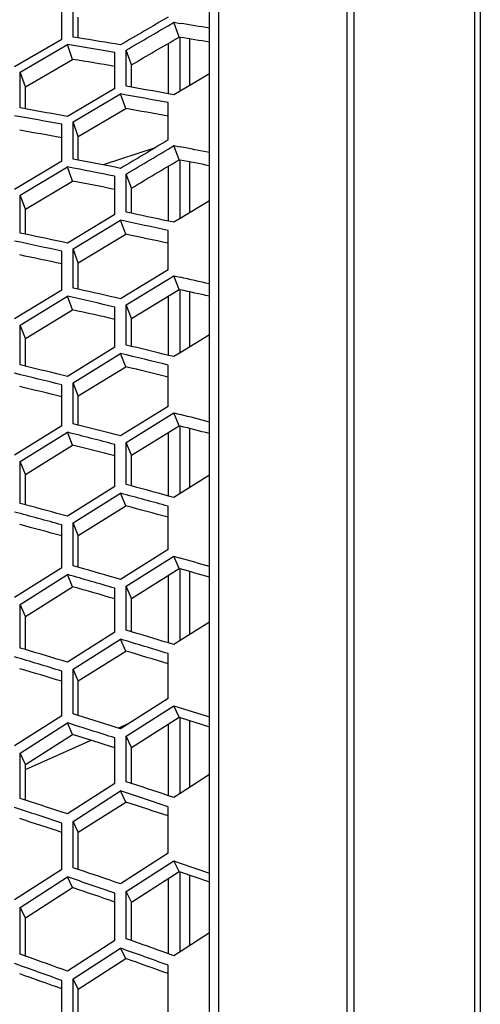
# Model space of a CAD drawing. Header units: millimetres. Extents: x 0 to 420, y -341 to 792.
# Tile 151 of 256: x 65 to 69, y 243 to 251. Entities that reach past the tile are written whole.
import ezdxf

# ---------------------------------------------------------------- set-up
doc = ezdxf.new("R2010")
doc.units = ezdxf.units.MM
doc.header["$LTSCALE"] = 23.1
doc.layers.get('0').update_dxf_attribs({"linetype": 'CONTINUOUS'})
doc.layers.add('06___PRT_ALL_SURFS', color=7, linetype='CONTINUOUS')
doc.layers.add('DIM_PILOTEES', color=7, linetype='CONTINUOUS')
doc.styles.get("Standard").update_dxf_attribs({"font": 'txt', "width": 0.7})
doc.dimstyles.new('DIMSTYLE_3', dxfattribs={"dimtxt": 2.5, "dimasz": 3.5, "dimexe": 2, "dimexo": 0, "dimtad": 1, "dimdec": 0, "dimlfac": 5.882353, "dimdsep": 46, "dimtxsty": 'Standard', "dimblk": '_FILLED', "dimblk1": '_FILLED', "dimblk2": '_FILLED', "dimcen": 0.09, "dimazin": 2, "dimtp": 0.8, "dimtm": 0.8, "dimtfac": 1, "dimtdec": 0, "dimtofl": 0, "dimtmove": 0, "dimatfit": 3, "dimldrblk": '_FILLED', "dimfxl": 0, "dimtolj": 1, "dimarcsym": 0})

# ---------------------------------------------------------------- blocks, each defined once
blk = doc.blocks.new('_FILLED')
at = {"color": 0, "linetype": 'ByBlock'}
blk.add_solid([(0, 0), (-1, 0.1429), (-1, -0.1429)], dxfattribs=at)
blk = doc.blocks.new('*D3')
at = {"layer": 'DIM_PILOTEES', "color": 2, "linetype": 'Continuous'}
for p, q in [((74.1289, 261.6325), (38.8739, 261.6325)), ((40.8739, 261.6325), (40.8739, 207.2291)), ((40.8739, 152.8258), (40.8739, 207.2291)), ((55.2706, 152.8258), (38.8739, 152.8258))]:
    blk.add_line(p, q, dxfattribs=at)
at = {"layer": 'DIM_PILOTEES', "color": 2, "linetype": 'Continuous', "xscale": 3.5, "yscale": 3.5, "zscale": 3.5}
for p, rotation in [((40.8739, 261.6325), 90), ((40.8739, 152.8258), 270)]:
    blk.add_blockref('_FILLED', p, dxfattribs=dict(at, rotation=rotation))
at = {"layer": 'DIM_PILOTEES', "color": 2, "linetype": 'Continuous', "insert": (37.7489, 207.2291), "char_height": 2.5, "width": 8.839286, "attachment_point": 2, "rotation": 90, "line_spacing_factor": 0.9}
blk.add_mtext('{\\ftxt;\\W0.0001;\\H0.0001;\\~}{\\ftxt;\\W2.3571428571;\\H2.5; }{\\ftxt;\\W0.0001;\\H0.0001;\\~}', dxfattribs=at)

msp = doc.modelspace()

# ---------------------------------------------------------------- linework, layer by layer
at = {"color": 7, "linetype": 'Continuous'}
for p, q in [((68.9842, 259.6385), (68.9842, 240.3789)), ((69.0345, 259.6732), (69.0345, 240.3697)), ((67.8854, 240.4678), (67.8854, 259.1547)), ((67.9446, 259.1694), (67.9446, 240.4678)), ((66.699, 240.3837), (66.699, 258.9722)), ((66.7745, 258.7342), (66.7745, 240.3895)), ((65.5219, 250.9173), (65.5219, 251.2182)), ((65.4239, 250.8968), (65.4239, 251.1974)), ((66.4354, 250.9161), (66.3914, 251.044)), ((66.3914, 251.044), (66.4449, 251.0352)), ((66.3914, 251.044), (66.4449, 251.0352)), ((65.4239, 250.8968), (65.0163, 250.6596)), ((65.5659, 250.9101), (65.5219, 250.9173)), ((66.4449, 250.4506), (66.4449, 250.9145)), ((66.5287, 250.5), (66.5287, 250.9009)), ((65.0651, 250.6147), (65.4728, 250.8523)), ((65.5168, 250.7244), (65.4728, 250.8523)), ((65.8819, 250.473), (65.8819, 250.7841)), ((65.9803, 250.4931), (65.9803, 250.8045)), ((66.0243, 250.6774), (65.9803, 250.8045)), ((66.3429, 250.4279), (66.3429, 250.8625)), ((65.0651, 250.3056), (65.0651, 250.6147)), ((65.1091, 250.4876), (65.0651, 250.6147)), ((66.699, 250.6001), (66.4449, 250.4506)), ((65.8819, 250.473), (65.4728, 250.232)), ((66.0243, 250.4853), (65.9803, 250.4931)), ((66.4449, 250.4506), (66.3914, 250.4191)), ((66.4449, 250.4506), (66.3914, 250.4191)), ((65.5219, 250.1851), (65.9311, 250.4264)), ((65.9751, 250.3011), (65.9311, 250.4264)), ((65.1091, 250.2978), (65.0651, 250.3056)), ((66.342, 250.0302), (66.342, 250.3517)), ((65.4239, 249.846), (65.4239, 250.1652)), ((65.5219, 249.8657), (65.5219, 250.1851)), ((65.5659, 250.0606), (65.5219, 250.1851)), ((66.2208, 249.9582), (65.7808, 249.8152)), ((66.4354, 249.859), (66.3914, 249.9816)), ((66.3914, 249.9816), (66.4449, 249.9712)), ((65.5659, 249.8572), (65.5219, 249.8657)), ((65.5659, 249.8572), (65.5219, 249.8657)), ((66.4449, 249.3525), (66.4449, 249.8572)), ((65.4239, 249.846), (65.0163, 249.6032)), ((65.0651, 249.5546), (65.4728, 249.7978)), ((65.5168, 249.6752), (65.4728, 249.7978)), ((66.3429, 249.3306), (66.3429, 249.8041)), ((66.5287, 249.403), (66.5287, 249.841)), ((65.8819, 249.3877), (65.8819, 249.717)), ((65.9803, 249.407), (65.9803, 249.7366)), ((66.0243, 249.6147), (65.9803, 249.7366)), ((65.0651, 249.2275), (65.0651, 249.5546)), ((65.1091, 249.4328), (65.0651, 249.5546)), ((66.699, 249.5053), (66.4449, 249.3525)), ((65.8819, 249.3877), (65.4728, 249.1414)), ((66.0243, 249.3978), (65.9803, 249.407)), ((66.4449, 249.3525), (66.3914, 249.3203)), ((66.4449, 249.3525), (66.3914, 249.3203)), ((65.5219, 249.0908), (65.9311, 249.3375)), ((65.9751, 249.2176), (65.9311, 249.3375)), ((65.1091, 249.2183), (65.0651, 249.2275)), ((66.342, 248.9108), (66.342, 249.2501)), ((65.5219, 248.7537), (65.5219, 249.0908)), ((65.5659, 248.9717), (65.5219, 249.0908)), ((65.4239, 248.7349), (65.4239, 249.0717)), ((66.342, 248.9108), (65.9311, 248.661)), ((65.9803, 248.6084), (66.3914, 248.8586)), ((66.4354, 248.7415), (66.3914, 248.8586)), ((66.3914, 248.8586), (66.4449, 248.8465)), ((66.3914, 248.8586), (66.4449, 248.8465)), ((65.5659, 248.7438), (65.5219, 248.7537)), ((65.4239, 248.7349), (65.0163, 248.487)), ((65.0651, 248.4349), (65.4728, 248.6831)), ((65.5168, 248.566), (65.4728, 248.6831)), ((66.3429, 248.1741), (66.3429, 248.6855)), ((66.4449, 248.1952), (66.4449, 248.7394)), ((66.5287, 248.2466), (66.5287, 248.7206)), ((65.8819, 248.2431), (65.8819, 248.5898)), ((65.9803, 248.2615), (65.9803, 248.6084)), ((66.0243, 248.4922), (65.9803, 248.6084)), ((65.0651, 248.0905), (65.0651, 248.4349)), ((65.1091, 248.3187), (65.0651, 248.4349)), ((66.699, 248.3509), (66.4449, 248.1952)), ((65.8819, 248.2431), (65.4728, 247.992)), ((66.0243, 248.251), (65.9803, 248.2615)), ((65.5219, 247.9379), (65.9311, 248.1893)), ((65.9751, 248.0751), (65.9311, 248.1893)), ((66.4449, 248.1952), (66.3914, 248.1624)), ((66.4449, 248.1952), (66.3914, 248.1624)), ((65.1091, 248.08), (65.0651, 248.0905)), ((65.1091, 248.08), (65.0651, 248.0905)), ((66.342, 247.7332), (66.342, 248.0896)), ((65.4239, 247.5661), (65.4239, 247.9198)), ((65.5219, 247.5839), (65.5219, 247.9379)), ((65.5659, 247.8246), (65.5219, 247.9379)), ((66.342, 247.7332), (65.9311, 247.479)), ((65.9803, 247.423), (66.3914, 247.6775)), ((66.4354, 247.5663), (66.3914, 247.6775)), ((66.3914, 247.6775), (66.4449, 247.6638)), ((66.3914, 247.6775), (66.4449, 247.6639)), ((65.4239, 247.5661), (65.0163, 247.3138)), ((65.5659, 247.5727), (65.5219, 247.5839)), ((66.4449, 246.9815), (66.4449, 247.5639)), ((65.0651, 247.2582), (65.4728, 247.5108)), ((65.5168, 247.3995), (65.4728, 247.5108)), ((66.3429, 246.9614), (66.3429, 247.5093)), ((66.5287, 247.0338), (66.5287, 247.5426)), ((65.8819, 247.0421), (65.8819, 247.4052)), ((65.9803, 247.0595), (65.9803, 247.423)), ((66.0243, 247.3126), (65.9803, 247.423)), ((65.0651, 246.8974), (65.0651, 247.2582)), ((65.1091, 247.1478), (65.0651, 247.2582)), ((66.699, 247.1398), (66.4449, 246.9815)), ((66.0243, 247.0476), (65.9803, 247.0595)), ((65.8819, 247.0421), (65.4728, 246.7868)), ((65.5219, 246.7293), (65.9311, 246.9849)), ((65.9751, 246.8766), (65.9311, 246.9849)), ((66.4449, 246.9815), (66.3914, 246.9482)), ((66.4449, 246.9815), (66.3914, 246.9482)), ((65.1091, 246.8856), (65.0651, 246.8974)), ((66.342, 246.5004), (66.342, 246.8729)), ((65.4239, 246.3424), (65.4239, 246.7122)), ((65.5219, 246.3593), (65.5219, 246.7293)), ((65.5659, 246.622), (65.5219, 246.7293)), ((66.342, 246.5004), (65.9311, 246.2424)), ((65.9803, 246.183), (66.3914, 246.4414)), ((66.4354, 246.3363), (66.3914, 246.4414)), ((66.3914, 246.4414), (66.4449, 246.4261)), ((66.3914, 246.4414), (66.4449, 246.4261)), ((65.4239, 246.3424), (65.0163, 246.0863)), ((65.0651, 246.0274), (65.4728, 246.2838)), ((65.5168, 246.1787), (65.4728, 246.2838)), ((65.5659, 246.3468), (65.5219, 246.3593)), ((66.4449, 245.7145), (66.4449, 246.3336)), ((66.5287, 245.7675), (66.5287, 246.3099)), ((66.3429, 245.6953), (66.3429, 246.2784)), ((65.8819, 245.7875), (65.8819, 246.1663)), ((65.9803, 245.8039), (65.9803, 246.183)), ((66.0243, 246.0788), (65.9803, 246.183)), ((65.0651, 245.6511), (65.0651, 246.0274)), ((65.1091, 245.9232), (65.0651, 246.0274)), ((66.699, 245.875), (66.4449, 245.7145)), ((65.8819, 245.7875), (65.4728, 245.5287)), ((66.0243, 245.7908), (65.9803, 245.8039)), ((65.5219, 245.468), (65.9311, 245.727)), ((65.9751, 245.625), (65.9311, 245.727)), ((66.4449, 245.7145), (66.3914, 245.6807)), ((66.4449, 245.7145), (66.3914, 245.6807)), ((65.1091, 245.638), (65.0651, 245.6511)), ((66.342, 245.2155), (66.342, 245.6032)), ((65.4239, 245.067), (65.4239, 245.4518)), ((65.5219, 245.0828), (65.5219, 245.468)), ((65.5659, 245.367), (65.5219, 245.468)), ((66.342, 245.2155), (65.9311, 244.9542)), ((65.9803, 244.8916), (66.3914, 245.1532)), ((66.4354, 245.0544), (66.3914, 245.1532)), ((66.3914, 245.1532), (66.4449, 245.1364)), ((66.3914, 245.1532), (66.4449, 245.1364)), ((66.4449, 245.1364), (66.699, 245.0565)), ((65.4239, 245.067), (65.0163, 244.8077)), ((65.5659, 245.0691), (65.5219, 245.0828)), ((66.4449, 244.3972), (66.4449, 245.0515)), ((66.5287, 244.4507), (66.5287, 245.0254)), ((65.0651, 244.7456), (65.4728, 245.0052)), ((65.5168, 244.9064), (65.4728, 245.0052)), ((65.911, 244.9605), (66.011, 245.0051)), ((66.3429, 244.3789), (66.3429, 244.9958)), ((65.1091, 244.6035), (65.677, 244.8564)), ((65.8819, 244.4824), (65.8819, 244.8759)), ((65.9803, 244.4978), (65.9803, 244.8916)), ((66.0243, 244.7938), (65.9803, 244.8916)), ((65.0651, 244.3547), (65.0651, 244.7456)), ((65.1091, 244.6478), (65.0651, 244.7456)), ((66.699, 244.5594), (66.4449, 244.3972)), ((65.8819, 244.4824), (65.4728, 244.2208)), ((65.5219, 244.1569), (65.9311, 244.4188)), ((65.9751, 244.3233), (65.9311, 244.4188)), ((66.0243, 244.4835), (65.9803, 244.4978)), ((65.1091, 244.3403), (65.0651, 244.3547)), ((66.4449, 244.3972), (66.3914, 244.363)), ((66.4449, 244.3972), (66.3914, 244.363)), ((66.342, 243.8814), (66.342, 244.2834)), ((65.4239, 243.7428), (65.4239, 244.1418)), ((65.5219, 243.7576), (65.5219, 244.1569)), ((65.5659, 244.0624), (65.5219, 244.1569)), ((66.342, 243.8814), (65.9311, 243.6176)), ((65.4239, 243.7428), (65.0163, 243.481)), ((65.5659, 243.7426), (65.5219, 243.7576)), ((65.5659, 243.7426), (65.5219, 243.7576)), ((65.9803, 243.552), (66.3914, 243.8161)), ((66.4354, 243.7239), (66.3914, 243.8161)), ((66.3914, 243.8161), (66.4449, 243.7978)), ((66.4449, 243.7978), (66.699, 243.7108)), ((65.0651, 243.4159), (65.4728, 243.678)), ((65.5168, 243.5858), (65.4728, 243.678)), ((66.3429, 243.0156), (66.3429, 243.6648)), ((66.4449, 243.0328), (66.4449, 243.7207)), ((66.5287, 243.0868), (66.5287, 243.6923)), ((65.8819, 243.1301), (65.8819, 243.5373)), ((65.9803, 243.1444), (65.9803, 243.552)), ((66.0243, 243.4608), (65.9803, 243.552)), ((65.0651, 243.0113), (65.0651, 243.4159)), ((65.1091, 243.3247), (65.0651, 243.4159)), ((66.0243, 243.1289), (65.9803, 243.1444)), ((66.699, 243.1964), (66.4449, 243.0328)), ((65.8819, 243.1301), (65.4728, 242.8662)), ((65.5219, 242.7994), (65.9311, 243.0635)), ((65.9751, 242.9748), (65.9311, 243.0635)), ((65.1091, 242.9958), (65.0651, 243.0113)), ((66.4449, 243.0328), (66.3914, 242.9983)), ((66.4449, 243.0328), (66.3914, 242.9983)), ((66.342, 242.5016), (66.342, 242.9168)), ((65.4239, 242.3732), (65.4239, 242.7854)), ((65.5219, 242.3869), (65.5219, 242.7994)), ((65.5659, 242.7117), (65.5219, 242.7994))]:
    msp.add_line(p, q, dxfattribs=at)
for centre, radius, start, end in [((48.9085, 144.2753), 108.1906, 80.535511, 80.671909), ((50.3236, 157.4828), 94.6625, 80.510012, 80.734066), ((50.2643, 158.2997), 93.7938, 80.415035, 80.668354), ((47.8231, 148.5281), 103.5691, 79.671924, 79.878281), ((47.7928, 149.5224), 102.5213, 79.576097, 79.809486), ((49.3178, 161.8734), 89.8233, 79.638766, 79.874536), ((49.2708, 162.6115), 89.0313, 79.546854, 79.813469), ((44.7998, 139.102), 112.9623, 78.821719, 78.953066), ((46.9169, 153.8184), 97.8326, 78.793006, 79.010978), ((46.8985, 154.712), 96.8831, 78.70028, 78.946864), ((43.9202, 143.7951), 107.8912, 77.978618, 78.17786), ((43.9422, 144.8969), 106.7302, 77.885114, 78.110611), ((46.1264, 158.559), 92.6254, 77.943983, 78.173953), ((46.117, 159.3603), 91.7655, 77.854577, 78.114764), ((40.3319, 133.1607), 118.5963, 77.154295, 77.280175), ((43.2836, 149.5975), 101.6193, 77.122556, 77.333706), ((43.3127, 150.579), 100.5757, 77.032403, 77.271414), ((39.6995, 138.3802), 112.9804, 76.334558, 76.526067), ((39.7837, 139.6068), 111.6864, 76.243689, 76.460594), ((42.7403, 154.7493), 95.9738, 76.29862, 76.522018), ((42.7741, 155.6228), 95.0355, 76.212012, 76.464897), ((35.4352, 126.373), 125.1921, 75.538697, 75.658763), ((39.3809, 144.7864), 106.0692, 75.504135, 75.707815), ((39.4656, 145.8694), 104.9159, 75.416838, 75.647541), ((35.1028, 132.2234), 118.9149, 74.74486, 74.928112), ((35.2613, 133.5959), 117.4636, 74.656901, 74.864618), ((39.1243, 150.4215), 99.9026, 74.70779, 74.92394), ((39.2078, 151.3778), 98.8733, 74.624234, 74.869051), ((30.0291, 118.6416), 132.8721, 73.979672, 74.093638), ((35.3121, 140.5434), 109.9577, 73.8583, 74.080068), ((35.1621, 139.3431), 111.2393, 73.942496, 74.138155), ((30.0632, 125.2502), 125.7904, 73.213919, 73.388485), ((30.3109, 126.794), 124.1525, 73.129105, 73.327145), ((35.2404, 145.546), 104.4535, 73.175887, 73.384209), ((35.3813, 146.5975), 103.3186, 73.095597, 73.331687), ((30.5748, 133.2151), 117.1993, 72.441673, 72.628853), ((30.802, 134.552), 115.7669, 72.360784, 72.573095), ((24.8588, 119.1142), 131.8642, 71.663947, 71.85192), ((24.5034, 117.3679), 133.7249, 71.745418, 71.910958), ((31.0469, 140.0861), 109.6776, 71.706585, 71.906596), ((31.2547, 141.2473), 108.4196, 71.62974, 71.856553), ((25.5597, 126.3374), 124.0342, 71.004996, 71.183328), ((25.8783, 127.8338), 122.4239, 70.927582, 71.130018), ((18.8181, 110.4473), 140.7362, 70.264386, 70.441998), ((18.3319, 108.4602), 142.8643, 70.342354, 70.498611), ((26.4976, 133.9953), 115.6371, 70.302876, 70.494182), ((26.7836, 135.2836), 114.2353, 70.229616, 70.446703)]:
    msp.add_arc(centre, radius, start, end, dxfattribs=at)
for points in [[(66.342, 251.0888), (66.2049, 251.0092), (66.068, 250.9296), (65.9311, 250.8498)], [(65.9803, 250.8045), (66.1172, 250.8845), (66.2543, 250.9643), (66.3914, 251.044)], [(66.342, 250.0302), (66.2049, 249.9488), (66.068, 249.8672), (65.9311, 249.7855)], [(65.9803, 249.7366), (66.1173, 249.8184), (66.2543, 249.9001), (66.3914, 249.9816)]]:
    msp.add_open_spline(points, degree=3, dxfattribs=at)
at = {"layer": '06___PRT_ALL_SURFS', "color": 7, "linetype": 'Continuous'}
for p, q in [((65.5659, 250.9101), (65.5659, 251.0885)), ((66.4354, 250.9161), (66.4449, 250.9145)), ((65.1091, 250.4876), (65.5168, 250.7244)), ((66.0243, 250.4853), (66.0243, 250.6774)), ((65.1091, 250.2978), (65.1091, 250.4876)), ((65.5659, 250.0606), (65.9751, 250.3011)), ((65.5659, 249.8572), (65.5659, 250.0606)), ((66.4354, 249.859), (66.4449, 249.8572)), ((65.1091, 249.4328), (65.5168, 249.6752)), ((66.0243, 249.3978), (66.0243, 249.6147)), ((65.1091, 249.2183), (65.1091, 249.4328)), ((65.5659, 248.9717), (65.9751, 249.2176)), ((65.5659, 248.7438), (65.5659, 248.9717)), ((66.0243, 248.4922), (66.4354, 248.7415)), ((66.4354, 248.7415), (66.4449, 248.7394)), ((65.1091, 248.3187), (65.5168, 248.566)), ((66.0243, 248.251), (66.0243, 248.4922)), ((65.1091, 248.08), (65.1091, 248.3187)), ((65.5659, 247.8246), (65.9751, 248.0751)), ((65.5659, 247.5727), (65.5659, 247.8246)), ((66.0243, 247.3126), (66.4354, 247.5663)), ((66.4354, 247.5663), (66.4449, 247.5639)), ((65.1091, 247.1478), (65.5168, 247.3995)), ((66.0243, 247.0476), (66.0243, 247.3126)), ((65.1091, 246.8855), (65.1091, 247.1478)), ((65.5659, 246.622), (65.9751, 246.8766)), ((65.5659, 246.3468), (65.5659, 246.622)), ((66.0243, 246.0788), (66.4354, 246.3363)), ((66.4354, 246.3363), (66.4449, 246.3336)), ((65.1091, 245.9232), (65.5168, 246.1787)), ((66.0243, 245.7908), (66.0243, 246.0788)), ((65.1091, 245.638), (65.1091, 245.9232)), ((65.5659, 245.367), (65.9751, 245.625)), ((65.5659, 245.0691), (65.5659, 245.367)), ((66.0243, 244.7938), (66.4354, 245.0544)), ((66.4354, 245.0544), (66.4449, 245.0515)), ((66.4449, 245.0515), (66.699, 244.9722)), ((65.1091, 244.6478), (65.5168, 244.9064)), ((66.0243, 244.4834), (66.0243, 244.7938)), ((65.1091, 244.3403), (65.1091, 244.6478)), ((65.5659, 244.0624), (65.9751, 244.3233)), ((65.5659, 243.7426), (65.5659, 244.0624)), ((66.0243, 243.4608), (66.4354, 243.7239)), ((66.4354, 243.7239), (66.4449, 243.7207)), ((66.4449, 243.7207), (66.699, 243.6344)), ((65.1091, 243.3247), (65.5168, 243.5858)), ((66.0243, 243.1288), (66.0243, 243.4608)), ((65.1091, 242.9958), (65.1091, 243.3247)), ((65.5659, 242.7117), (65.9751, 242.9748)), ((65.5659, 242.3707), (65.5659, 242.7117))]:
    msp.add_line(p, q, dxfattribs=at)
for centre, radius, start, end in [((49.2693, 144.8814), 107.4152, 80.661618, 80.798951), ((50.5084, 158.3425), 93.5931, 80.545833, 80.772312), ((48.0776, 149.6664), 102.2139, 79.706686, 79.915631), ((49.5099, 162.6344), 88.8511, 79.682154, 79.920379), ((45.232, 139.8628), 112.0212, 78.951895, 79.084286), ((47.1757, 154.8242), 96.608, 78.835308, 79.055902), ((44.2706, 145.1287), 106.3277, 78.01952, 78.22154), ((46.3863, 159.4447), 91.5194, 77.993879, 78.226495), ((40.8509, 134.0978), 117.4638, 77.287922, 77.41495), ((43.6294, 150.7675), 100.2178, 77.17102, 77.384976), ((40.1646, 139.9371), 111.1756, 76.381289, 76.575751), ((43.0791, 155.7739), 94.7167, 76.354668, 76.580889), ((36.0595, 127.5131), 123.8364, 75.67517, 75.796476), ((39.8291, 146.1421), 104.465, 75.558413, 75.765069), ((35.7051, 134.0377), 116.8285, 74.797084, 74.983451), ((39.5547, 151.6019), 98.4737, 74.76961, 74.988747), ((30.7812, 120.0174), 131.2542, 74.118403, 74.233694), ((35.7308, 140.9101), 109.4015, 74.002224, 74.201012), ((30.8299, 127.3626), 123.3741, 73.271286, 73.449111), ((35.7771, 146.9016), 102.8289, 73.243085, 73.454542), ((31.2858, 135.0241), 115.0908, 72.506473, 72.696919), ((25.4679, 119.8289), 130.9187, 71.807571, 71.976497), ((31.7073, 141.6402), 107.8286, 71.778762, 71.982039), ((26.439, 128.4252), 121.6102, 71.074487, 71.256208), ((19.5353, 111.3316), 139.5943, 70.408932, 70.568687), ((27.3022, 135.7756), 113.5295, 70.379631, 70.574319)]:
    msp.add_arc(centre, radius, start, end, dxfattribs=at)
for points in [[(66.0243, 250.6774), (66.1612, 250.7571), (66.2983, 250.8367), (66.4354, 250.9161)], [(66.0243, 249.6147), (66.1613, 249.6963), (66.2983, 249.7777), (66.4354, 249.859)]]:
    msp.add_open_spline(points, degree=3, dxfattribs=at)

# ---------------------------------------------------------------- dimensions: what is measured, and where the dimension line sits
at = {"layer": 'DIM_PILOTEES', "color": 2, "linetype": 'Continuous'}
dim = msp.add_linear_dim(base=(40.8739, 152.8258), p1=(74.1289, 261.6325), p2=(55.2706, 152.8258), angle=270, text='{\\ftxt;\\W0.0001;\\H0.0001;\\~}{\\ftxt;\\W2.3571428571;\\H2.5; }{\\ftxt;\\W0.0001;\\H0.0001;\\~}', dimstyle='DIMSTYLE_3', dxfattribs=at)
dim.commit()
dim.dimension.update_dxf_attribs({"geometry": '*D3', "text_midpoint": (40.8739, 206.872), "dimtype": 160})

doc.saveas('drawing.dxf')
